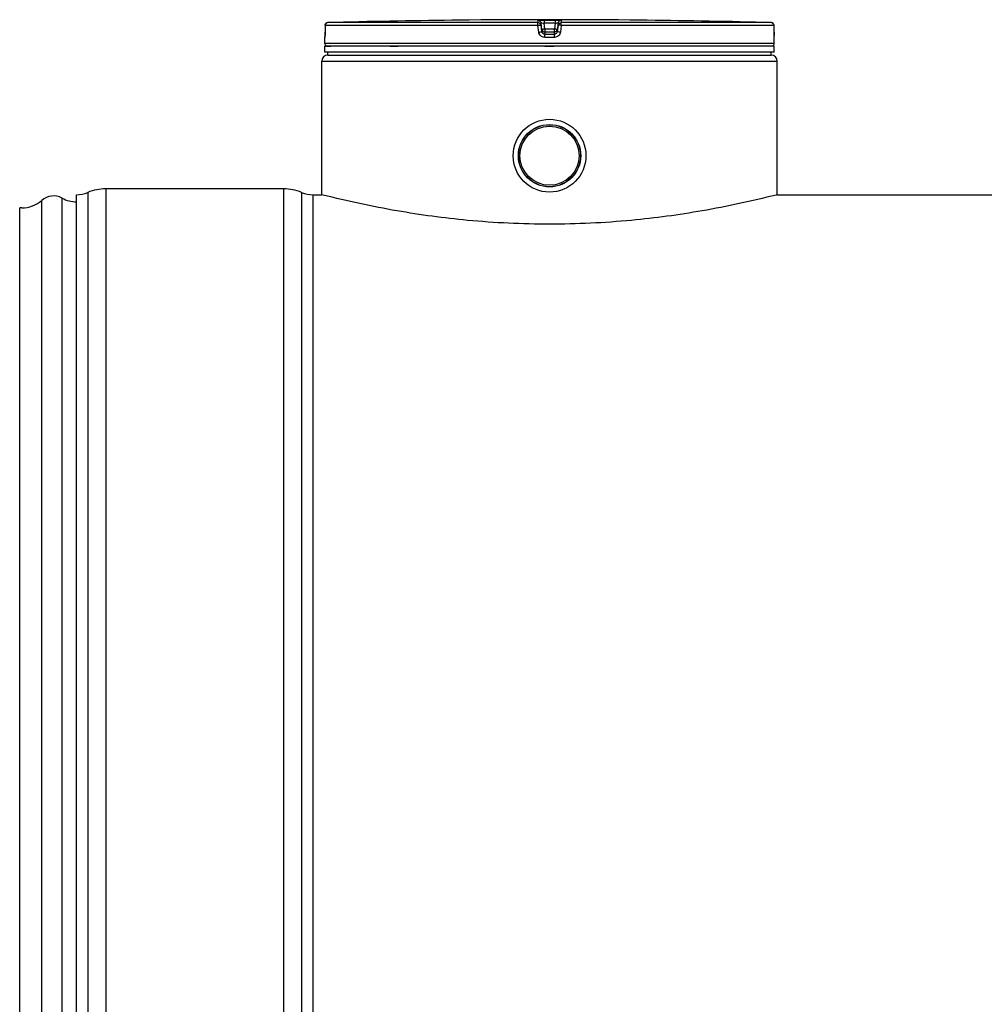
# Model space of a CAD drawing. Header units: millimetres. Extents: x 0 to 420, y 0 to 297.
# Tile 9 of 31: x 56 to 84, y 219 to 247. Entities that reach past the tile are written whole.
import ezdxf

# ---------------------------------------------------------------- set-up
doc = ezdxf.new("R2010")
doc.units = ezdxf.units.MM
doc.header["$LTSCALE"] = 23.1
doc.layers.get('0').update_dxf_attribs({"linetype": 'CONTINUOUS'})
for name, color, linetype in [('01_GLOBAL', 7, 'CONTINUOUS'), ('AXES_REF', 7, 'CONTINUOUS'), ('SURFACES', 7, 'CONTINUOUS')]:
    doc.layers.add(name, color=color, linetype=linetype)

msp = doc.modelspace()

# ---------------------------------------------------------------- linework, layer by layer
at = {"color": 7, "linetype": 'Continuous'}
for p, q in [((68.951, 246.887), (68.781, 246.885)), ((68.951, 246.887), (68.95, 246.887)), ((68.951, 246.887), (68.951, 246.887)), ((74.398, 246.885), (74.228, 246.887)), ((74.229, 246.887), (74.228, 246.887)), ((74.268, 246.886), (74.251, 246.887)), ((74.398, 246.885), (74.268, 246.886)), ((65.138, 246.734), (65.137, 246.543)), ((65.137, 246.543), (65.137, 246.527)), ((78.042, 246.535), (78.041, 246.734)), ((78.042, 246.521), (78.042, 246.539)), ((65.129, 246.221), (65.129, 246.393)), ((65.135, 246.451), (65.134, 246.441)), ((65.134, 246.441), (65.134, 246.433)), ((65.134, 246.433), (65.134, 246.426)), ((65.136, 246.473), (65.135, 246.461)), ((65.135, 246.461), (65.135, 246.451)), ((65.137, 246.527), (65.136, 246.512)), ((65.136, 246.512), (65.136, 246.498)), ((65.136, 246.498), (65.136, 246.485)), ((65.136, 246.485), (65.136, 246.473)), ((78.042, 246.508), (78.042, 246.525)), ((78.043, 246.492), (78.042, 246.511)), ((78.043, 246.477), (78.043, 246.495)), ((78.044, 246.463), (78.043, 246.48)), ((78.044, 246.453), (78.043, 246.466)), ((78.044, 246.444), (78.044, 246.455)), ((78.045, 246.436), (78.044, 246.446)), ((78.045, 246.429), (78.045, 246.438)), ((78.046, 246.418), (78.045, 246.434)), ((78.045, 246.42), (78.045, 246.426)), ((78.046, 246.415), (78.045, 246.42)), ((78.049, 246.221), (78.049, 246.393)), ((65.129, 245.966), (65.129, 246.136)), ((78.049, 246.136), (65.129, 246.136)), ((65.163, 246.136), (65.163, 246.14)), ((78.015, 246.136), (78.015, 246.14)), ((78.049, 245.966), (78.049, 246.136)), ((78.049, 245.966), (65.129, 245.966)), ((65.214, 245.881), (65.214, 245.966)), ((65.214, 245.881), (77.964, 245.881)), ((77.964, 245.881), (77.964, 245.966)), ((63.939, 242.039), (58.839, 242.039)), ((57.989, 190.461), (57.989, 241.869)), ((64.789, 241.869), (65.044, 241.869)), ((65.079, 241.86), (65.044, 241.869)), ((78.134, 241.869), (78.1, 241.86)), ((78.134, 241.869), (180.644, 241.869))]:
    msp.add_line(p, q, dxfattribs=at)
at = {"color": 9, "linetype": 'Continuous'}
for p, q in [((71.259, 246.818), (71.259, 246.885)), ((71.431, 246.887), (71.431, 246.801)), ((71.431, 246.887), (71.589, 246.887)), ((71.589, 246.887), (71.748, 246.887)), ((71.748, 246.887), (71.748, 246.801)), ((71.92, 246.885), (71.92, 246.818)), ((74.228, 246.887), (74.228, 246.887)), ((65.138, 246.733), (65.137, 246.542)), ((65.137, 246.542), (65.137, 246.543)), ((65.138, 246.733), (65.138, 246.734)), ((71.255, 246.733), (65.138, 246.733)), ((71.259, 246.818), (65.221, 246.818)), ((71.279, 246.542), (71.255, 246.733)), ((71.344, 246.744), (71.344, 246.81)), ((71.368, 246.619), (71.344, 246.81)), ((71.368, 246.553), (71.344, 246.744)), ((71.368, 246.619), (71.368, 246.553)), ((71.368, 246.619), (71.368, 246.614)), ((71.452, 246.631), (71.431, 246.801)), ((71.748, 246.801), (71.431, 246.801)), ((71.451, 246.545), (71.452, 246.545)), ((71.452, 246.631), (71.452, 246.478)), ((71.727, 246.631), (71.452, 246.631)), ((71.727, 246.545), (71.452, 246.545)), ((71.748, 246.801), (71.727, 246.631)), ((71.727, 246.478), (71.727, 246.631)), ((71.728, 246.545), (71.727, 246.545)), ((71.811, 246.619), (71.81, 246.614)), ((71.835, 246.81), (71.811, 246.619)), ((71.835, 246.744), (71.811, 246.553)), ((71.811, 246.553), (71.811, 246.619)), ((71.835, 246.81), (71.835, 246.744)), ((71.924, 246.733), (71.9, 246.542)), ((77.958, 246.818), (71.92, 246.818)), ((78.041, 246.733), (71.924, 246.733)), ((78.041, 246.733), (78.041, 246.734)), ((78.042, 246.542), (78.041, 246.733)), ((78.042, 246.542), (78.042, 246.543)), ((65.131, 246.393), (65.129, 246.393)), ((71.589, 246.393), (71.45, 246.393)), ((71.589, 246.478), (71.452, 246.478)), ((71.727, 246.478), (71.589, 246.478)), ((71.729, 246.393), (71.589, 246.393)), ((78.049, 246.393), (78.048, 246.393)), ((78.049, 246.221), (65.129, 246.221)), ((65.163, 246.14), (65.299, 246.14)), ((67.006, 246.14), (67.238, 246.14)), ((71.453, 246.14), (71.725, 246.14)), ((58.839, 242.039), (58.839, 190.291)), ((63.939, 242.039), (63.939, 190.291)), ((58.316, 241.935), (58.316, 190.396)), ((64.463, 241.935), (64.463, 190.396)), ((64.789, 241.869), (64.789, 190.461))]:
    msp.add_line(p, q, dxfattribs=at)
at = {"color": 7, "linetype": 'Continuous'}
for points in [[(68.95, 246.887), (68.879, 246.886), (68.867, 246.886)], [(65.134, 246.426), (65.133, 246.419), (65.133, 246.417), (65.133, 246.414), (65.133, 246.412), (65.133, 246.411), (65.133, 246.409), (65.133, 246.408), (65.132, 246.408)], [(78.046, 246.409), (78.046, 246.409), (78.046, 246.408), (78.046, 246.408), (78.046, 246.408), (78.046, 246.408), (78.046, 246.409), (78.046, 246.41), (78.046, 246.411), (78.046, 246.413), (78.046, 246.415)]]:
    msp.add_lwpolyline(points, dxfattribs=at)
for radius in [1.046, 0.897]:
    msp.add_circle((71.589, 242.991), radius, dxfattribs=at)
for centre, radius, start, end in [((71.589, 1.375), 245.526, 90.65549, 91.48637), ((71.589, 1.379), 245.523, 89.3842, 90.6158), ((71.589, 1.379), 245.522, 88.51363, 89.34452), ((65.223, 246.733), 0.085, 91.4864, 179.6289), ((77.956, 246.733), 0.085, 0.4714, 88.5097), ((65.214, 246.393), 0.085, 162.8745, 180), ((77.964, 246.393), 0.085, 0, 17.1257), ((65.214, 246.221), 0.085, 180, 235.7356), ((65.186, 246.14), 0.0221, 148.6217, 180), ((77.964, 246.221), 0.085, 304.2644, 360), ((77.993, 246.14), 0.0221, 0, 31.3783), ((58.839, 240.679), 1.36, 90, 112.6199), ((63.939, 240.679), 1.36, 67.3801, 90), ((57.989, 242.719), 0.85, 270, 292.6199), ((64.789, 242.719), 0.85, 247.3801, 270)]:
    msp.add_arc(centre, radius, start, end, dxfattribs=at)
at = {"color": 9, "linetype": 'Continuous'}
for centre, radius, start, end in [((62.229, 246.556), 2.908, 357.8524, 359.726), ((65.225, 246.73), 0.0886, 112.0165, 113.769), ((65.224, 246.73), 0.0881, 106.6749, 112.0212), ((65.224, 246.732), 0.0866, 102.7775, 106.6743), ((65.224, 246.734), 0.0847, 99.3134, 102.7775), ((65.223, 246.738), 0.0808, 91.5404, 99.3514), ((72.316, 239.714), 6.971, 97.1207, 97.4697), ((70.863, 239.714), 6.971, 82.5303, 82.8793), ((77.956, 246.737), 0.0809, 80.773, 88.4616), ((77.955, 246.734), 0.0841, 79.0843, 80.8147), ((77.955, 246.732), 0.0861, 73.5209, 79.0707), ((77.955, 246.731), 0.0876, 71.9797, 73.5335), ((77.954, 246.73), 0.0884, 65.3471, 71.9745), ((77.955, 246.731), 0.0879, 58.802, 65.3574), ((80.991, 246.557), 2.949, 180.2832, 182.0532)]:
    msp.add_arc(centre, radius, start, end, dxfattribs=at)
for points, knots in [([(71.259, 246.885), (71.259, 246.889), (71.286, 246.881), (71.313, 246.889), (71.37, 246.886), (71.409, 246.887), (71.431, 246.887)], [0, 0, 0, 0, 0.07644, 0.294547, 0.620033, 1, 1, 1, 1]), ([(71.748, 246.887), (71.77, 246.887), (71.809, 246.886), (71.866, 246.889), (71.892, 246.881), (71.92, 246.889), (71.92, 246.885)], [0, 0, 0, 0, 0.379959, 0.703831, 0.922961, 1, 1, 1, 1]), ([(71.255, 246.733), (71.255, 246.753), (71.262, 246.776), (71.252, 246.814), (71.259, 246.818)], [0, 0, 0, 0, 0.696676, 1, 1, 1, 1]), ([(71.255, 246.733), (71.276, 246.737), (71.295, 246.749), (71.344, 246.735), (71.344, 246.744)], [0, 0, 0, 0, 0.702669, 1, 1, 1, 1]), ([(71.279, 246.542), (71.3, 246.545), (71.325, 246.539), (71.362, 246.56), (71.368, 246.553)], [0, 0, 0, 0, 0.703022, 1, 1, 1, 1]), ([(71.45, 246.393), (71.41, 246.393), (71.326, 246.423), (71.284, 246.502), (71.279, 246.542)], [0, 0, 0, 0, 0.499748, 1, 1, 1, 1]), ([(71.344, 246.81), (71.344, 246.819), (71.392, 246.796), (71.41, 246.803), (71.431, 246.801)], [0, 0, 0, 0, 0.298562, 1, 1, 1, 1]), ([(71.41, 246.626), (71.4, 246.624), (71.391, 246.618), (71.368, 246.623), (71.368, 246.619)], [0, 0, 0, 0, 0.731988, 1, 1, 1, 1]), ([(71.9, 246.542), (71.895, 246.502), (71.853, 246.423), (71.769, 246.393), (71.729, 246.393)], [0, 0, 0, 0, 0.498891, 1, 1, 1, 1]), ([(71.748, 246.801), (71.768, 246.803), (71.787, 246.796), (71.835, 246.819), (71.835, 246.81)], [0, 0, 0, 0, 0.693539, 1, 1, 1, 1]), ([(71.811, 246.619), (71.811, 246.623), (71.788, 246.618), (71.779, 246.624), (71.769, 246.626)], [0, 0, 0, 0, 0.268012, 1, 1, 1, 1]), ([(71.9, 246.542), (71.879, 246.545), (71.854, 246.539), (71.816, 246.56), (71.811, 246.553)], [0, 0, 0, 0, 0.703022, 1, 1, 1, 1]), ([(71.924, 246.733), (71.903, 246.737), (71.884, 246.749), (71.835, 246.735), (71.835, 246.744)], [0, 0, 0, 0, 0.702669, 1, 1, 1, 1]), ([(71.924, 246.733), (71.924, 246.753), (71.917, 246.776), (71.927, 246.814), (71.92, 246.818)], [0, 0, 0, 0, 0.696676, 1, 1, 1, 1]), ([(65.135, 246.447), (65.134, 246.434), (65.128, 246.422), (65.136, 246.393), (65.131, 246.393)], [0, 0, 0, 0, 0.737028, 1, 1, 1, 1]), ([(65.131, 246.393), (65.131, 246.396), (65.131, 246.401), (65.132, 246.406), (65.132, 246.409)], [0, 0, 0, 0, 0.497733, 1, 1, 1, 1]), ([(71.45, 246.393), (71.45, 246.413), (71.456, 246.439), (71.446, 246.472), (71.452, 246.478)], [0, 0, 0, 0, 0.697837, 1, 1, 1, 1]), ([(71.729, 246.393), (71.729, 246.413), (71.723, 246.439), (71.732, 246.472), (71.727, 246.478)], [0, 0, 0, 0, 0.697838, 1, 1, 1, 1]), ([(78.048, 246.393), (78.043, 246.393), (78.051, 246.424), (78.044, 246.437), (78.044, 246.451)], [0, 0, 0, 0, 0.262647, 1, 1, 1, 1]), ([(78.048, 246.393), (78.048, 246.396), (78.048, 246.401), (78.047, 246.406), (78.046, 246.409)], [0, 0, 0, 0, 0.497732, 1, 1, 1, 1])]:
    msp.add_open_spline(points, degree=3, knots=knots, dxfattribs=at)
for points in [[(71.259, 246.885), (71.297, 246.885), (71.339, 246.848), (71.344, 246.81)], [(71.92, 246.885), (71.882, 246.885), (71.84, 246.848), (71.835, 246.81)], [(65.138, 246.733), (65.138, 246.764), (65.161, 246.799), (65.189, 246.811)], [(71.259, 246.818), (71.297, 246.818), (71.339, 246.781), (71.344, 246.744)], [(71.452, 246.478), (71.414, 246.478), (71.372, 246.516), (71.368, 246.553)], [(71.811, 246.553), (71.807, 246.516), (71.764, 246.478), (71.727, 246.478)], [(71.835, 246.744), (71.84, 246.781), (71.882, 246.818), (71.92, 246.818)], [(78.041, 246.733), (78.041, 246.761), (78.024, 246.791), (78, 246.806)]]:
    msp.add_open_spline(points, degree=3, dxfattribs=at)
at = {"color": 7, "linetype": 'Continuous'}
for points in [[(71.368, 246.614), (71.375, 246.579), (71.415, 246.545), (71.451, 246.545)], [(71.81, 246.614), (71.803, 246.579), (71.764, 246.545), (71.728, 246.545)]]:
    msp.add_open_spline(points, degree=3, dxfattribs=at)
msp.add_open_spline([(78.1, 241.86), (77.398, 241.683), (76.021, 241.386), (73.846, 241.092), (71.589, 240.984), (69.333, 241.092), (67.158, 241.386), (65.781, 241.683), (65.079, 241.86)], degree=3, knots=[0, 0, 0, 0, 0.165073, 0.320787, 0.5, 0.679213, 0.834927, 1, 1, 1, 1], dxfattribs=at)
at = {"layer": '01_GLOBAL', "color": 7, "linetype": 'Continuous'}
for p, q in [((65.044, 241.869), (65.044, 245.711)), ((65.214, 245.881), (77.964, 245.881)), ((78.134, 241.869), (78.134, 245.711))]:
    msp.add_line(p, q, dxfattribs=at)
at = {"layer": '01_GLOBAL', "color": 9, "linetype": 'Continuous'}
msp.add_line((65.044, 245.711), (78.134, 245.711), dxfattribs=at)
at = {"layer": '01_GLOBAL', "color": 7, "linetype": 'Continuous'}
for centre, start, end in [((65.214, 245.711), 90, 180), ((77.964, 245.711), 0, 90)]:
    msp.add_arc(centre, 0.17, start, end, dxfattribs=at)
at = {"layer": 'AXES_REF', "color": 7, "linetype": 'Continuous'}
for radius in [0.892, 0.85]:
    msp.add_circle((71.589, 242.991), radius, dxfattribs=at)
at = {"layer": 'SURFACES', "color": 9, "linetype": 'Continuous'}
for p, q in [((57.578, 190.559), (57.578, 241.771)), ((56.992, 190.624), (56.992, 241.706))]:
    msp.add_line(p, q, dxfattribs=at)
at = {"layer": 'SURFACES', "color": 7, "linetype": 'Continuous'}
for p in [(56.359, 190.836), (56.422, 241.491)]:
    msp.add_line(p, (56.359, 241.494), dxfattribs=at)
for centre, radius, start, end in [((57.331, 241.325), 0.51, 61.045, 131.6401), ((57.989, 242.515), 0.85, 241.045, 270), ((56.427, 242.341), 0.85, 269.6437, 311.6473)]:
    msp.add_arc(centre, radius, start, end, dxfattribs=at)

doc.saveas('drawing.dxf')
